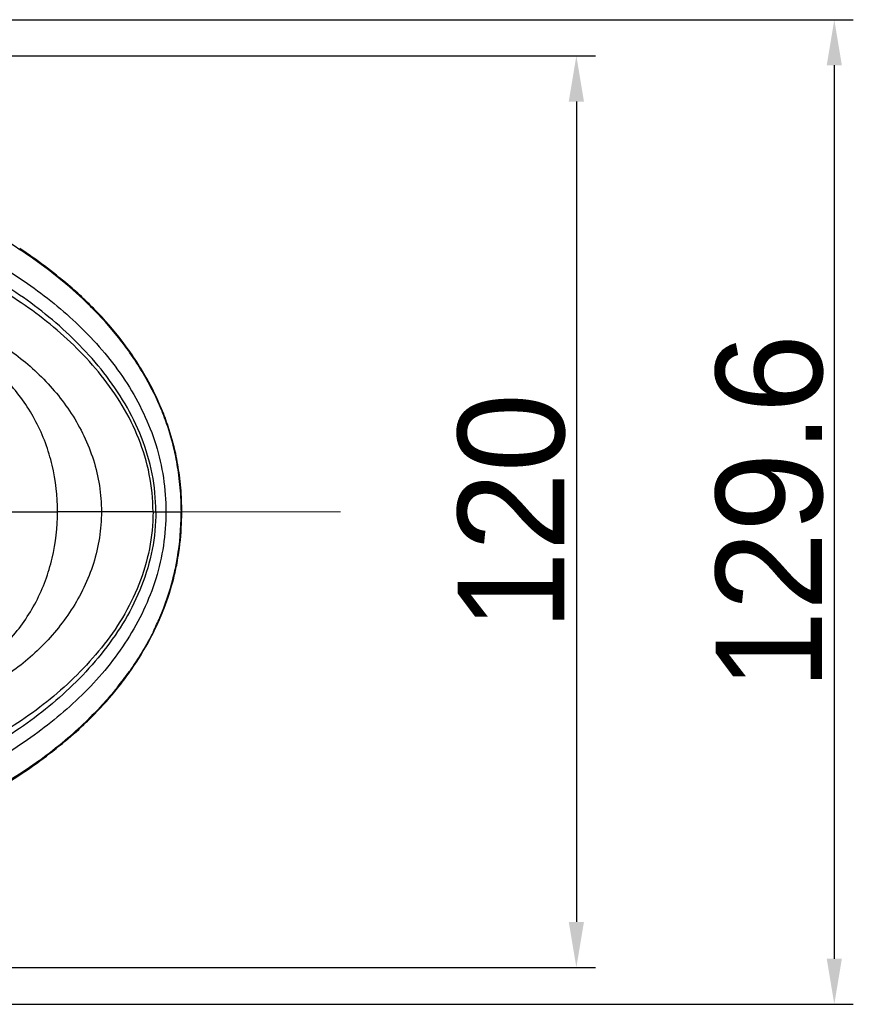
# Model space of a CAD drawing. Header units: millimetres. Extents: x 4086 to 8318, y 123 to 1549.
# Tile 18 of 54: x 7085 to 7140, y 562 to 627. Entities that reach past the tile are written whole.
import ezdxf

# ---------------------------------------------------------------- set-up
doc = ezdxf.new("R2010")
doc.units = ezdxf.units.MM
doc.linetypes.add('CENTER2', pattern=[28.575, 19.05, -3.175, 3.175, -3.175])
doc.layers.add('00_COMPONENTS', color=7, linetype='Continuous')
doc.layers.add('中心线层', color=7, linetype='CENTER2', lineweight=0)
doc.styles.get("Standard").update_dxf_attribs({"font": 'SourceHanSansCN-Normal.ttf'})
doc.dimstyles.new('直线标注', dxfattribs={"dimtxt": 7, "dimasz": 3, "dimexe": 1.25, "dimexo": 0.625, "dimtad": 1, "dimdec": 1, "dimlfac": 2, "dimdsep": 46, "dimtxsty": 'Standard', "dimcen": 2.5, "dimadec": 0, "dimazin": 0, "dimtm": 1e-09, "dimtfac": 1, "dimtdec": 1, "dimtmove": 0, "dimatfit": 3, "dimfxl": 0, "dimarcsym": 0})

# ---------------------------------------------------------------- blocks, each defined once
blk = doc.blocks.new('*D944')
at = {"color": 0, "lineweight": -2}
for p, q in [((6961.235, 624.461), (7122.826, 624.461)), ((7121.576, 621.461), (7121.576, 567.461)), ((6961.235, 564.461), (7122.826, 564.461))]:
    blk.add_line(p, q, dxfattribs=at)
at = {"color": 0}
for points in [[(7122.076, 621.461), (7121.076, 621.461), (7121.576, 624.461)], [(7121.076, 567.461), (7122.076, 567.461), (7121.576, 564.461)]]:
    blk.add_solid(points, dxfattribs=at)
at = {"layer": 'Defpoints', "color": 0}
for p in [(6960.61, 624.461), (6960.61, 564.461), (7121.576, 564.461)]:
    blk.add_point(p, dxfattribs=at)
at = {"color": 0, "insert": (7117.325, 594.461), "char_height": 7, "attachment_point": 5, "rotation": 90}
blk.add_mtext('120', dxfattribs=at)
blk = doc.blocks.new('*D945')
at = {"color": 0, "lineweight": -2}
for p, q in [((6964.078, 626.847), (7139.798, 626.847)), ((7138.548, 623.847), (7138.548, 565.043)), ((6964.043, 562.043), (7139.798, 562.043))]:
    blk.add_line(p, q, dxfattribs=at)
at = {"color": 0}
for points in [[(7139.048, 623.847), (7138.048, 623.847), (7138.548, 626.847)], [(7138.048, 565.043), (7139.048, 565.043), (7138.548, 562.043)]]:
    blk.add_solid(points, dxfattribs=at)
at = {"layer": 'Defpoints', "color": 0}
for p in [(6963.453, 626.847), (6963.418, 562.043), (7138.548, 562.043)]:
    blk.add_point(p, dxfattribs=at)
at = {"color": 0, "insert": (7134.297, 594.445), "char_height": 7, "attachment_point": 5, "rotation": 90}
blk.add_mtext('129.6', dxfattribs=at)

msp = doc.modelspace()

# ---------------------------------------------------------------- linework, layer by layer
at = {"layer": '00_COMPONENTS', "color": 7, "linetype": 'Continuous'}
for p, q in [((7054.7045, 594.4589), (7087.4316, 594.4641)), ((7090.3278, 594.4645), (7087.4315, 594.4642)), ((7093.7192, 594.465), (7090.3277, 594.4647)), ((7093.7194, 594.4651), (7095.5801, 594.4662))]:
    msp.add_line(p, q, dxfattribs=at)
for centre, radius, start, end in [((7071.7452, 590.0041), 25.3401, 44.374061, 46.785059), ((7071.859, 590.1447), 25.2076, 44.326462, 46.754732), ((7073.3686, 591.564), 23.0888, 37.603086, 44.424517), ((7073.5323, 591.7485), 22.8899, 37.486711, 44.381222), ((7074.6023, 592.5395), 21.5161, 33.648349, 37.54974), ((7074.8548, 592.791), 21.2061, 33.460111, 37.426281), ((7075.7696, 593.3127), 20.116, 29.523011, 33.657181), ((7075.7576, 593.3864), 20.1246, 29.323248, 33.463096), ((7077.317, 594.1766), 18.3439, 22.554867, 29.556688), ((7076.9538, 594.0375), 18.7628, 22.521819, 29.378758), ((7078.2743, 594.5939), 17.2997, 18.438855, 22.494783), ((7077.8988, 594.4333), 17.7383, 18.547382, 22.509769), ((7078.5079, 594.6756), 17.0522, 12.191535, 18.426508), ((7078.5741, 594.6508), 17.0289, 12.320704, 18.576614), ((7077.9364, 594.5635), 17.6346, 7.507045, 12.15533), ((7078.6355, 594.6699), 16.9648, 7.459134, 12.30169), ((7076.5711, 594.3721), 19.0132, 2.516656, 7.541396), ((7077.3314, 594.5155), 18.2779, 2.17143, 7.408449), ((7077.2305, 594.4001), 18.3532, 0.204042, 2.519817), ((7076.1057, 594.4647), 19.5047, 0.002259, 2.184137), ((7077.359, 594.5235), 18.2246, 358.239045, 359.817417), ((7075.9555, 594.4615), 19.6549, 358.5462, 0.011526), ((7076.9871, 594.5159), 18.5961, 349.373917, 358.297784), ((7078.4671, 594.259), 17.0942, 345.935361, 349.305353), ((7078.723, 594.2398), 16.8761, 345.786935, 349.207922), ((7078.3538, 594.2979), 17.2135, 336.714509, 345.90144), ((7077.6313, 594.6075), 17.9996, 333.516742, 336.718655), ((7077.0909, 594.832), 18.615, 333.64032, 336.741341), ((7074.3044, 596.6033), 21.8851, 321.175618, 324.697472), ((7074.5742, 596.3387), 21.5533, 321.274334, 324.857501), ((7070.3631, 600.3863), 27.3546, 309.979423, 313.80087), ((7070.396, 600.3319), 27.3403, 310.000057, 313.830224), ((7067.7951, 603.454), 31.3553, 306.039199, 309.973474), ((7067.4686, 603.8222), 31.8957, 306.124663, 309.998205), ((7065.4872, 606.5054), 35.2312, 303.541156, 306.154873)]:
    msp.add_arc(centre, radius, start, end, dxfattribs=at)
for points, knots in [([(6964.6055, 624.8952), (6970.5418, 625.0456), (6982.4076, 625.039), (7000.1571, 624.4853), (7014.8903, 623.6113), (7026.6221, 622.6809), (7035.39, 621.8622), (7044.1333, 620.8994), (7052.8388, 619.7353), (7060.0423, 618.4859), (7065.7411, 617.2269), (7069.9717, 616.1321), (7074.151, 614.8733), (7078.2602, 613.3961), (7082.2344, 611.5636), (7085.9626, 609.2526), (7089.3427, 606.4211), (7092.1656, 602.9907), (7093.7925, 599.6128), (7094.4587, 596.7062), (7094.5664, 595.2123), (7094.5652, 594.4661)], [0, 0, 0, 0, 0.1262068, 0.2521002, 0.3773816, 0.4398398, 0.5022154, 0.5645305, 0.6267737, 0.688861, 0.7198387, 0.7507905, 0.7817158, 0.8125741, 0.8435309, 0.8745478, 0.9055332, 0.9368415, 0.9683125, 0.9841393, 1, 1, 1, 1]), ([(7089.0965, 608.4717), (7087.9462, 609.5529), (7085.4496, 611.5109), (7080.0041, 614.7316), (7074.0818, 617.0323), (7068.0097, 618.7657), (7061.8589, 620.2214), (7057.1935, 621.068), (7054.0747, 621.5704)], [0, 0, 0, 0, 0.1249666, 0.2499767, 0.4998304, 0.6248775, 0.7499251, 1, 1, 1, 1]), ([(7093.9067, 594.4652), (7093.9065, 595.2996), (7093.742, 596.9691), (7093.0327, 599.37), (7091.9339, 601.5998), (7090.5298, 603.6259), (7088.9097, 605.4591), (7086.5369, 607.6537), (7083.233, 609.9582), (7078.9151, 612.0451), (7074.3863, 613.5173), (7069.7492, 614.4754), (7066.6289, 614.895), (7065.0677, 615.0771)], [0, 0, 0, 0, 0.0648919, 0.1295009, 0.1936911, 0.2573711, 0.3206599, 0.3835832, 0.5083931, 0.6322449, 0.7552648, 0.8777611, 1, 1, 1, 1]), ([(7093.7193, 594.4652), (7093.7189, 595.2869), (7093.5554, 596.9306), (7092.8495, 599.2911), (7091.7553, 601.4765), (7090.3591, 603.4542), (7088.7481, 605.233), (7086.3923, 607.3494), (7083.1154, 609.5489), (7078.849, 611.5215), (7074.3862, 612.9142), (7069.8157, 613.8119), (7066.739, 614.1935), (7065.198, 614.3467)], [0, 0, 0, 0, 0.0650632, 0.1298028, 0.1940462, 0.2577149, 0.3209156, 0.3836832, 0.5081093, 0.6316768, 0.7546565, 0.8773813, 1, 1, 1, 1]), ([(7089.1293, 608.5066), (7088.8087, 608.8082), (7087.4866, 609.9899), (7086.0588, 611.0507), (7084.9481, 611.7869)], [0, 0, 0, 0, 0.2483283, 1, 1, 1, 1]), ([(7053.6505, 594.4587), (7053.6489, 595.6101), (7053.8775, 597.9098), (7055.043, 601.1455), (7056.999, 603.8962), (7059.5149, 606.0209), (7062.367, 607.5287), (7066.4008, 608.778), (7070.6302, 609.0653), (7074.7935, 608.6796), (7077.8857, 608.057), (7080.8995, 607.054), (7083.7567, 605.5751), (7086.3276, 603.5502), (7088.4697, 600.9827), (7089.9625, 597.9046), (7090.3274, 595.6127), (7090.3278, 594.4645)], [0, 0, 0, 0, 0.0663048, 0.1318044, 0.1957778, 0.2583477, 0.3197421, 0.3803117, 0.5004174, 0.5605802, 0.6209234, 0.6816283, 0.7429288, 0.8052436, 0.86885, 0.9338832, 1, 1, 1, 1]), ([(7087.4315, 594.4642), (7087.4314, 595.4896), (7087.206, 597.5428), (7086.1422, 600.4369), (7084.3949, 602.9429), (7082.1283, 604.9316), (7079.5238, 606.3804), (7076.7358, 607.3527), (7073.8569, 607.9431), (7069.9725, 608.2833), (7066.0253, 607.9332), (7062.3208, 606.6144), (7059.7544, 605.0886), (7057.5482, 603.0264), (7055.8774, 600.4638), (7054.8983, 597.5388), (7054.7033, 595.4848), (7054.7043, 594.4589)], [0, 0, 0, 0, 0.0643744, 0.1283446, 0.1915804, 0.2541146, 0.3160176, 0.3775246, 0.4388092, 0.5000041, 0.6221287, 0.6835924, 0.7455941, 0.8082508, 0.8715582, 0.935597, 1, 1, 1, 1]), ([(7094.5652, 594.4645), (7094.5674, 592.9777), (7094.1243, 589.9878), (7092.4857, 586.6102), (7090.7512, 584.2107), (7089.2701, 582.5716), (7087.6485, 581.0908), (7085.3485, 579.2896), (7082.2416, 577.3591), (7078.2659, 575.5311), (7074.1596, 574.0517), (7069.9806, 572.79), (7065.7498, 571.6953), (7060.0515, 570.4335), (7052.8483, 569.1822), (7044.143, 568.0152), (7035.3999, 567.0495), (7026.6322, 566.2279), (7014.9005, 565.2938), (7000.1673, 564.415), (6982.4177, 563.8556), (6970.5518, 563.8452), (6964.6153, 563.9936)], [0, 0, 0, 0, 0.0316007, 0.0630576, 0.0788, 0.0944439, 0.1099152, 0.1254188, 0.1564848, 0.1873854, 0.2182564, 0.2491835, 0.280136, 0.311115, 0.3732044, 0.4354491, 0.4977669, 0.5601447, 0.6226049, 0.7478907, 0.8737888, 1, 1, 1, 1]), ([(7090.3278, 594.4647), (7090.3278, 593.3166), (7089.9636, 591.0246), (7088.4718, 587.946), (7086.3305, 585.3778), (7083.7603, 583.352), (7080.9036, 581.8722), (7077.8901, 580.8682), (7074.7981, 580.2446), (7070.6349, 579.8576), (7066.4054, 580.1435), (7062.3712, 581.3916), (7059.5186, 582.8984), (7057.0021, 585.0223), (7055.0451, 587.7724), (7053.8786, 591.0077), (7053.6493, 593.3074), (7053.6505, 594.4588)], [0, 0, 0, 0, 0.0661168, 0.13115, 0.1947564, 0.2570712, 0.3183717, 0.3790766, 0.4394199, 0.4995827, 0.6196883, 0.6802579, 0.7416523, 0.8042222, 0.8681956, 0.9336952, 1, 1, 1, 1]), ([(7054.7043, 594.4588), (7054.7037, 593.433), (7054.8993, 591.379), (7055.8793, 588.4544), (7057.5509, 585.8922), (7059.7578, 583.8308), (7062.3247, 582.3059), (7066.0297, 580.9882), (7069.977, 580.6394), (7073.8613, 580.9809), (7076.7399, 581.5721), (7079.5276, 582.5453), (7082.1316, 583.995), (7084.3976, 585.9844), (7086.1442, 588.491), (7087.2069, 591.3854), (7087.4318, 593.4387), (7087.4315, 594.4641)], [0, 0, 0, 0, 0.064403, 0.1284418, 0.1917492, 0.2544059, 0.3164077, 0.3778713, 0.4999959, 0.5611908, 0.6224754, 0.6839824, 0.7458854, 0.8084196, 0.8716554, 0.9356256, 1, 1, 1, 1]), ([(7093.9061, 594.4645), (7093.9057, 593.63), (7093.7432, 591.96), (7093.0334, 589.559), (7091.9356, 587.3286), (7090.5318, 585.3023), (7088.9127, 583.468), (7086.5409, 581.2724), (7083.2362, 578.9694), (7078.9203, 576.8793), (7074.3915, 575.408), (7069.7555, 574.4464), (7066.6355, 574.0272), (7065.0745, 573.8441)], [0, 0, 0, 0, 0.0649003, 0.129531, 0.1937053, 0.2573961, 0.3206909, 0.3836207, 0.5084104, 0.6322691, 0.7552792, 0.8777689, 1, 1, 1, 1]), ([(7093.7194, 594.4652), (7093.7196, 593.6441), (7093.5564, 592.0016), (7092.8525, 589.6426), (7091.7602, 587.4584), (7090.3668, 585.4813), (7088.7586, 583.7025), (7086.4061, 581.5873), (7083.1354, 579.3857), (7078.8743, 577.4136), (7072.9402, 575.5521), (7068.3166, 574.8975), (7065.2399, 574.5748)], [0, 0, 0, 0, 0.0650816, 0.1298533, 0.1941021, 0.2577925, 0.321008, 0.3837901, 0.5082129, 0.6317904, 0.7547776, 1, 1, 1, 1]), ([(7095.3006, 591.0799), (7095.3444, 591.31), (7095.5056, 592.2635), (7095.5854, 593.2304), (7095.6041, 593.9628)], [0, 0, 0, 0, 0.2422442, 1, 1, 1, 1]), ([(7094.193, 587.4813), (7094.2823, 587.6891), (7094.6301, 588.5423), (7094.9118, 589.4226), (7095.0825, 590.0963)], [0, 0, 0, 0, 0.2455843, 1, 1, 1, 1]), ([(7092.1989, 583.9324), (7092.3449, 584.14), (7092.9186, 584.9871), (7093.4289, 585.8775), (7093.7703, 586.5669)], [0, 0, 0, 0, 0.2481127, 1, 1, 1, 1]), ([(7089.3298, 580.6087), (7089.5136, 580.7855), (7090.2356, 581.5007), (7090.913, 582.2612), (7091.3891, 582.8551)], [0, 0, 0, 0, 0.2509897, 1, 1, 1, 1]), ([(7086.2427, 578.0997), (7083.9402, 576.4217), (7078.9059, 573.6373), (7070.8079, 570.824), (7062.4827, 568.8064), (7056.8645, 567.7956), (7054.0476, 567.3414)], [0, 0, 0, 0, 0.2497586, 0.4997701, 0.7498697, 1, 1, 1, 1]), ([(7054.0616, 567.2861), (7057.1424, 567.784), (7063.0542, 568.8583), (7071.4013, 570.9363), (7078.7242, 573.561), (7083.0461, 575.8753), (7084.9537, 577.1406)], [0, 0, 0, 0, 0.2867863, 0.551912, 0.7896437, 1, 1, 1, 1])]:
    msp.add_open_spline(points, degree=3, knots=knots, dxfattribs=at)
for points in [[(7093.742, 586.5808), (7093.2871, 585.6671), (7092.7548, 584.7892), (7092.1651, 583.9561)], [(7091.3545, 582.8828), (7090.719, 582.0928), (7090.0279, 581.3454), (7089.2967, 580.6431)]]:
    msp.add_open_spline(points, degree=3, dxfattribs=at)
at = {"layer": '中心线层'}
msp.add_line((6721.1104, 594.4613), (7106.0455, 594.4613), dxfattribs=at)

# ---------------------------------------------------------------- dimensions: what is measured, and where the dimension line sits
for base, p1, p2, picture, middle in [((7138.548, 562.0428), (6963.4529, 626.8469), (6963.418, 562.0428), '*D945', (7138.548, 594.4449)), ((7121.576, 564.4613), (6960.6104, 624.4613), (6960.6104, 564.4613), '*D944', (7121.576, 594.4613))]:
    dim = msp.add_linear_dim(base=base, p1=p1, p2=p2, angle=90, dimstyle='直线标注')
    dim.commit()
    dim.dimension.update_dxf_attribs({"geometry": picture, "text_midpoint": middle, "dimtype": 160})

doc.saveas('drawing.dxf')
